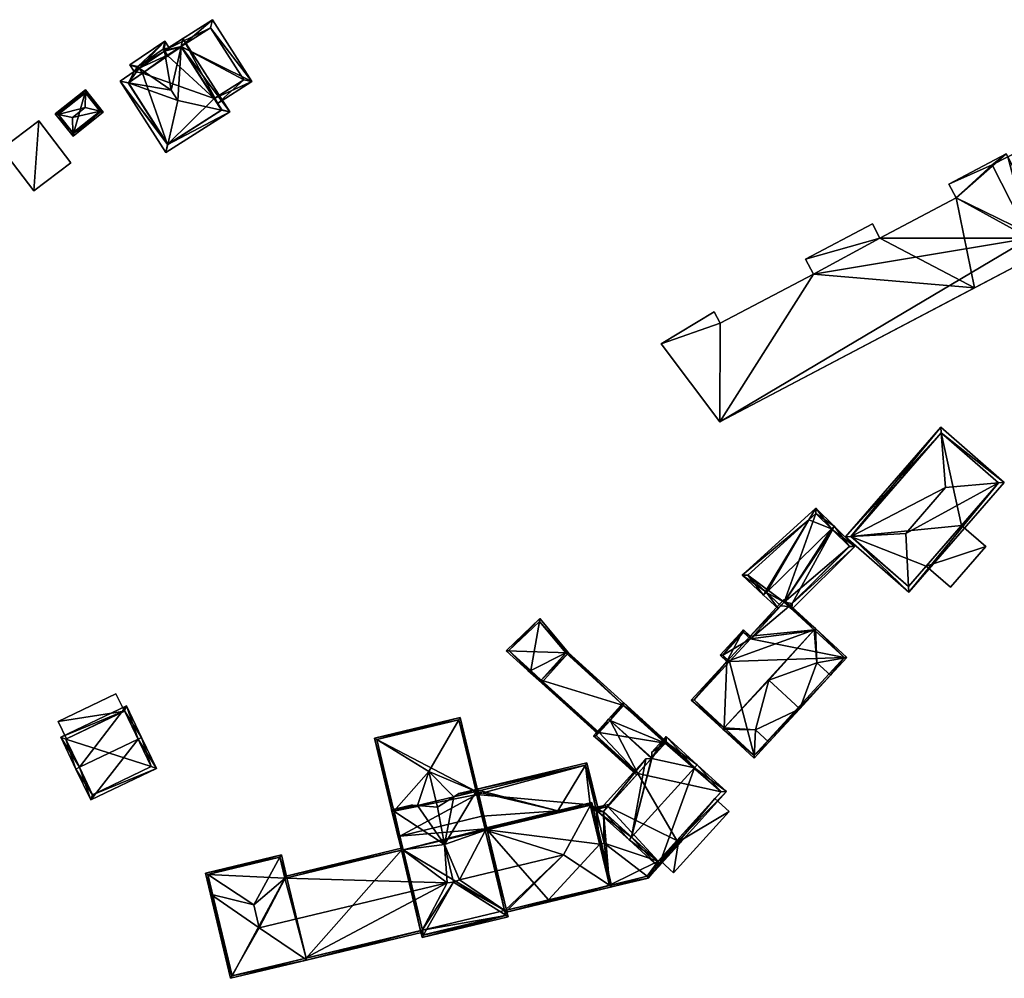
# Model space of a CAD drawing. Header units: inches. Extents: x 2523744 to 2528136, y 1148995 to 1152010.
# Tile 255 of 256: x 2527861 to 2527988, y 1151788 to 1151911. Entities that reach past the tile are written whole.
import ezdxf

# ---------------------------------------------------------------- set-up
doc = ezdxf.new("R2010")
doc.units = ezdxf.units.IN
doc.header["$MEASUREMENT"] = 0
doc.layers.add('Gebaeude Einzelhaus', color=10, linetype='Continuous')
doc.layers.add('Offenes Gebaeude', color=10, linetype='Continuous')

msp = doc.modelspace()

# ---------------------------------------------------------------- meshes
at = {"layer": 'Gebaeude Einzelhaus'}
mesh = msp.add_polyface(dxfattribs=at)
corners = [(2527882.078, 1151907.734, 388.059), (2527891.12, 1151903.26, 388.059), (2527886.063, 1151911.19, 388.059), (2527886.316, 1151901.087, 388.059), (2527886.72, 1151900.454, 388.059), (2527879.872, 1151907.242, 388.059), (2527881.86, 1151907.585, 388.059), (2527880.294, 1151906.623, 388.059), (2527881.887, 1151907.604, 388.059), (2527880.342, 1151906.552, 388.059), (2527890.084, 1151903.489, 388.059), (2527885.834, 1151910.155, 388.059), (2527885.834, 1151910.155, 380.396), (2527890.084, 1151903.489, 380.396), (2527880.294, 1151906.623, 380.396), (2527886.316, 1151901.087, 380.396), (2527882.078, 1151907.734, 380.396), (2527880.342, 1151906.552, 380.396)]
mesh.append_faces([[corners[k] for k in face] for face in [(1, 11, 2), (2, 11, 5), (5, 11, 7), (3, 10, 4), (4, 10, 1), (1, 10, 11), (6, 7, 9), (0, 5, 8), (8, 5, 6), (6, 5, 7), (0, 2, 5), (4, 1, 3), (3, 1, 0), (0, 1, 2)]], dxfattribs={"color": 13})
mesh.append_faces([[corners[k] for k in face] for face in [(13, 16, 12), (12, 16, 14), (14, 16, 17), (13, 15, 16), (13, 10, 15), (15, 10, 3), (12, 14, 11), (11, 14, 7), (11, 10, 12), (12, 10, 13)]], dxfattribs={"color": 41})
mesh = msp.add_polyface(dxfattribs=at)
corners = [(2528022.938, 1151905.455, 388.758), (2528003.612, 1151881.752, 388.758), (2528009.347, 1151878.527, 388.758), (2527995.314, 1151897.773, 388.758), (2528018.427, 1151909.915, 388.758), (2527993.101, 1151884.237, 382.088), (2528000.389, 1151887.974, 382.088), (2527995.528, 1151897.359, 382.088), (2527988.179, 1151893.591, 382.088), (2527943.662, 1151869.621, 387.267), (2527951.196, 1151859.582, 387.314), (2527951.259, 1151872.262, 387.258), (2527950.496, 1151873.711, 387.258), (2527983.882, 1151876.781, 387.271), (2527963.229, 1151878.561, 387.258), (2527971.75, 1151883.171, 387.258), (2527970.792, 1151884.992, 387.258), (2527962.219, 1151880.481, 387.258), (2527981.541, 1151888.323, 387.258), (2527994.175, 1151882.197, 387.258), (2527987.978, 1151893.974, 387.258), (2527980.608, 1151890.096, 387.258), (2528018.427, 1151909.915, 373.699), (2528022.938, 1151905.455, 373.699), (2527995.314, 1151897.773, 373.699), (2528003.612, 1151881.752, 373.699), (2527995.528, 1151897.359, 373.699), (2528000.389, 1151887.974, 373.699), (2528009.347, 1151878.527, 373.699), (2527993.101, 1151884.237, 373.699), (2527988.179, 1151893.591, 373.699), (2527990.971, 1151883.145, 373.699), (2527986.148, 1151892.55, 373.699), (2527994.175, 1151882.197, 373.699), (2527987.978, 1151893.974, 373.699), (2527980.608, 1151890.096, 373.699), (2527981.541, 1151888.323, 373.699), (2527971.75, 1151883.171, 373.699), (2527970.792, 1151884.992, 373.699), (2527962.219, 1151880.481, 373.699), (2527963.229, 1151878.561, 373.699), (2527951.259, 1151872.262, 373.699), (2527950.496, 1151873.711, 373.699), (2527943.662, 1151869.621, 373.699), (2527951.196, 1151859.582, 373.699)]
mesh.append_faces([[corners[k] for k in face] for face in [(18, 20, 21), (18, 19, 20), (15, 13, 18), (18, 13, 19), (15, 14, 13), (15, 17, 14), (15, 16, 17), (10, 14, 11), (10, 13, 14), (9, 11, 12), (9, 10, 11), (5, 7, 8), (5, 6, 7), (3, 0, 4), (3, 1, 0), (0, 1, 2)]], dxfattribs={"color": 13})
mesh.append_faces([[corners[k] for k in face] for face in [(41, 43, 42), (41, 44, 43), (44, 31, 33), (33, 31, 29), (32, 34, 30), (32, 35, 34), (31, 36, 32), (32, 36, 35), (31, 37, 36), (37, 39, 38), (41, 40, 44), (44, 40, 31), (31, 40, 37), (37, 40, 39), (13, 33, 19), (13, 44, 33), (13, 10, 44), (10, 9, 44), (44, 9, 43), (9, 12, 43), (43, 12, 42), (12, 11, 42), (42, 11, 41), (11, 14, 41), (41, 14, 40), (14, 17, 40), (40, 17, 39), (17, 16, 39), (39, 16, 38), (16, 15, 38), (38, 15, 37), (15, 18, 37), (37, 18, 36), (18, 21, 36), (36, 21, 35), (21, 20, 35), (35, 20, 34), (20, 8, 34), (34, 8, 30), (20, 5, 8), (5, 33, 29), (20, 19, 5), (5, 19, 33), (30, 31, 32), (30, 29, 31), (30, 26, 29), (29, 26, 27), (30, 7, 26), (30, 8, 7), (5, 27, 6), (5, 29, 27), (22, 26, 24), (23, 27, 22), (22, 27, 26), (23, 28, 27), (27, 28, 25), (0, 2, 23), (23, 2, 28), (2, 1, 28), (28, 1, 25), (25, 6, 27), (7, 24, 26), (6, 3, 7), (7, 3, 24), (25, 1, 6), (6, 1, 3), (3, 4, 24), (24, 4, 22), (4, 0, 22), (22, 0, 23)]], dxfattribs={"color": 41})
mesh = msp.add_polyface(dxfattribs=at)
corners = [(2527882.052, 1151907.716, 389.029), (2527881.629, 1151900.815, 391.614), (2527887.253, 1151899.603, 389.014), (2527880.786, 1151902.138, 391.614), (2527882.295, 1151908.788, 388.532), (2527888.295, 1151899.378, 388.532), (2527880.33, 1151895.188, 389.014), (2527880.089, 1151894.145, 388.532), (2527879.92, 1151907.173, 388.527), (2527876.655, 1151904.952, 388.519), (2527875.28, 1151903.109, 389.014), (2527876.035, 1151904.53, 388.518), (2527874.221, 1151903.296, 388.514), (2527887.26, 1151899.607, 389.009), (2527882.078, 1151907.734, 389.009), (2527880.342, 1151906.552, 389.026), (2527877.077, 1151904.332, 389.018), (2527875.246, 1151903.086, 388.988), (2527880.317, 1151895.18, 389.004), (2527879.92, 1151907.172, 388.518), (2527880.54, 1151907.594, 388.518), (2527879.958, 1151908.45, 388.111), (2527876.655, 1151904.952, 388.518), (2527875.453, 1151905.385, 388.111), (2527876.495, 1151905.187, 388.406), (2527879.76, 1151907.408, 388.406), (2527876.655, 1151904.952, 380.396), (2527877.077, 1151904.332, 380.396), (2527875.246, 1151903.086, 380.396), (2527880.317, 1151895.18, 380.396), (2527887.26, 1151899.607, 380.396), (2527886.316, 1151901.087, 388.059), (2527886.316, 1151901.087, 380.396), (2527882.078, 1151907.734, 388.059), (2527881.86, 1151907.585, 388.059), (2527881.887, 1151907.604, 388.059), (2527880.342, 1151906.552, 388.059), (2527880.294, 1151906.623, 388.059), (2527879.92, 1151907.173, 388.518), (2527879.92, 1151907.173, 380.396), (2527880.294, 1151906.623, 380.396), (2527880.342, 1151906.552, 380.396), (2527882.078, 1151907.734, 380.396), (2527879.92, 1151907.172, 380.396), (2527879.76, 1151907.408, 380.396), (2527876.495, 1151905.187, 380.396)]
mesh.append_faces([[corners[k] for k in face] for face in [(25, 20, 19), (25, 21, 20), (25, 24, 21), (21, 24, 23), (23, 24, 11), (11, 24, 22), (22, 23, 11), (19, 21, 22), (22, 21, 23), (19, 20, 21), (6, 7, 18), (10, 17, 12), (12, 18, 7), (12, 17, 18), (10, 11, 16), (16, 11, 9), (10, 12, 11), (14, 0, 4), (4, 0, 8), (8, 0, 15), (2, 13, 5), (2, 5, 6), (6, 5, 7), (5, 14, 4), (5, 13, 14), (6, 12, 7), (1, 10, 6), (6, 10, 12), (1, 3, 10), (10, 11, 12), (10, 9, 11), (8, 0, 4), (10, 3, 9), (9, 3, 8), (8, 3, 0), (6, 2, 1), (7, 5, 6), (6, 5, 2), (0, 2, 4), (4, 2, 5), (3, 1, 0), (0, 1, 2)]], dxfattribs={"color": 13})
mesh.append_faces([[corners[k] for k in face] for face in [(45, 43, 26), (45, 44, 43), (45, 26, 24), (24, 26, 22), (24, 25, 45), (45, 25, 44), (19, 43, 25), (25, 43, 44), (32, 41, 42), (40, 26, 39), (32, 27, 41), (41, 27, 40), (40, 27, 26), (32, 29, 27), (27, 29, 28), (32, 30, 29), (8, 38, 9), (38, 37, 39), (39, 37, 40), (37, 15, 36), (38, 8, 37), (37, 8, 15), (34, 15, 0), (34, 36, 15), (14, 33, 35), (35, 34, 14), (14, 34, 0), (14, 31, 33), (31, 30, 32), (14, 13, 31), (31, 13, 30), (13, 2, 30), (2, 6, 30), (30, 6, 29), (6, 18, 29), (18, 17, 29), (29, 17, 28), (17, 27, 28), (17, 10, 27), (10, 16, 27), (9, 27, 16), (9, 26, 27)]], dxfattribs={"color": 41})
mesh = msp.add_polyface(dxfattribs=at)
corners = [(2527868.17, 1151896.676, 386.789), (2527865.897, 1151899.134, 386.64), (2527868.185, 1151896.255, 386.64), (2527866.288, 1151899.045, 386.789), (2527868.101, 1151898.631, 387.478), (2527869.755, 1151899.946, 387.478), (2527869.762, 1151901.806, 386.788), (2527869.763, 1151902.206, 386.64), (2527872.051, 1151899.327, 386.64), (2527871.645, 1151899.436, 386.788), (2527869.723, 1151901.855, 386.759), (2527866.249, 1151899.094, 386.759), (2527871.7, 1151899.367, 386.749), (2527868.225, 1151896.607, 386.75), (2527871.645, 1151899.437, 386.788), (2527871.7, 1151899.367, 381.549), (2527869.723, 1151901.855, 381.549), (2527866.249, 1151899.094, 381.549), (2527868.225, 1151896.607, 381.549)]
mesh.append_faces([[corners[k] for k in face] for face in [(7, 6, 10), (14, 8, 12), (14, 7, 8), (14, 6, 7), (2, 0, 13), (2, 13, 12), (2, 12, 8), (11, 3, 1), (7, 11, 1), (7, 10, 11), (1, 0, 2), (1, 3, 0), (9, 6, 5), (8, 7, 9), (9, 7, 6), (2, 9, 0), (0, 9, 4), (4, 9, 5), (2, 8, 9), (3, 7, 1), (3, 6, 7), (4, 5, 3), (3, 5, 6), (3, 0, 4), (3, 1, 0), (0, 1, 2)]], dxfattribs={"color": 13})
mesh.append_faces([[corners[k] for k in face] for face in [(16, 18, 17), (15, 18, 16), (12, 18, 15), (12, 13, 18), (0, 18, 13), (3, 17, 0), (0, 17, 18), (3, 11, 17), (11, 10, 17), (17, 10, 16), (6, 16, 10), (6, 14, 16), (16, 14, 15), (14, 12, 15)]], dxfattribs={"color": 41})
mesh = msp.add_polyface(dxfattribs=at)
corners = [(2527863.781, 1151898.231, 386.487), (2527863.148, 1151889.23, 386.487), (2527867.887, 1151892.838, 386.487), (2527859.042, 1151894.623, 386.487), (2527859.042, 1151894.623, 381.17), (2527863.781, 1151898.231, 381.17), (2527863.148, 1151889.23, 381.17), (2527867.887, 1151892.838, 381.17)]
mesh.append_faces([[corners[k] for k in face] for face in [(3, 1, 0), (0, 1, 2)]], dxfattribs={"color": 13})
mesh.append_faces([[corners[k] for k in face] for face in [(4, 5, 6), (6, 5, 7), (0, 2, 5), (5, 2, 7), (2, 1, 7), (7, 1, 6), (1, 3, 6), (6, 3, 4), (3, 0, 4), (4, 0, 5)]], dxfattribs={"color": 41})
mesh = msp.add_polyface(dxfattribs=at)
corners = [(2527968.05, 1151844.867, 387.881), (2527980.189, 1151851.166, 390.464), (2527979.623, 1151858.186, 387.881), (2527975.079, 1151845.286, 390.464), (2527967.336, 1151844.825, 387.619), (2527979.566, 1151858.898, 387.619), (2527987.695, 1151851.831, 387.737), (2527986.976, 1151851.767, 387.998), (2527975.465, 1151837.76, 387.737), (2527975.428, 1151838.479, 387.998), (2527968.041, 1151844.875, 387.875), (2527979.615, 1151858.193, 387.875), (2527975.416, 1151838.465, 387.988), (2527986.99, 1151851.783, 387.987), (2527986.99, 1151851.783, 374.816), (2527979.615, 1151858.193, 374.816), (2527968.041, 1151844.875, 374.816), (2527975.416, 1151838.465, 374.816), (2527982.225, 1151846.3, 384.537), (2527977.693, 1151841.086, 384.537), (2527977.693, 1151841.086, 374.816), (2527982.225, 1151846.3, 374.816)]
mesh.append_faces([[corners[k] for k in face] for face in [(6, 7, 13), (13, 2, 6), (9, 7, 8), (12, 9, 8), (0, 12, 8), (8, 7, 6), (10, 0, 4), (4, 0, 8), (11, 10, 5), (2, 11, 5), (6, 2, 5), (5, 10, 4), (9, 7, 3), (3, 7, 1), (9, 8, 7), (7, 8, 6), (0, 9, 3), (0, 8, 9), (0, 4, 8), (7, 2, 1), (7, 6, 2), (2, 6, 5), (0, 2, 4), (4, 2, 5), (3, 1, 0), (0, 1, 2)]], dxfattribs={"color": 13})
mesh.append_faces([[corners[k] for k in face] for face in [(21, 15, 14), (20, 16, 21), (21, 16, 15), (20, 17, 16), (14, 18, 21), (19, 17, 20), (18, 9, 19), (19, 9, 17), (14, 7, 18), (18, 7, 9), (9, 12, 17), (13, 7, 14), (12, 0, 17), (17, 0, 16), (0, 10, 16), (10, 11, 16), (16, 11, 15), (11, 2, 15), (2, 14, 15), (2, 13, 14)]], dxfattribs={"color": 41})
mesh = msp.add_polyface(dxfattribs=at)
corners = [(2527960.494, 1151836.3, 383.781), (2527960.206, 1151835.773, 383.655), (2527960.449, 1151835.549, 383.412), (2527968.54, 1151843.612, 383.412), (2527965.651, 1151845.747, 386.029), (2527965.9, 1151846.203, 386.138), (2527965.541, 1151845.854, 386.138), (2527959.455, 1151836.463, 384.376), (2527957.181, 1151837.72, 386.138), (2527958.694, 1151835.636, 384.333), (2527956.822, 1151837.371, 386.138), (2527959.033, 1151836.004, 384.352), (2527960.08, 1151835.888, 383.776), (2527963.528, 1151848.531, 383.767), (2527962.629, 1151847.035, 384.085), (2527957.085, 1151837.809, 386.045), (2527954.079, 1151839.914, 383.767), (2527967.829, 1151843.609, 383.78), (2527963.515, 1151847.843, 384.112), (2527954.818, 1151839.911, 384.085), (2527963.515, 1151847.843, 374.94), (2527967.829, 1151843.609, 374.94), (2527954.818, 1151839.911, 374.94), (2527960.08, 1151835.888, 374.94), (2527959.033, 1151836.004, 374.94), (2527959.455, 1151836.463, 374.94)]
mesh.append_faces([[corners[k] for k in face] for face in [(10, 15, 8), (16, 19, 10), (10, 19, 15), (13, 14, 16), (16, 14, 19), (6, 5, 4), (5, 18, 13), (13, 18, 14), (5, 6, 18), (0, 2, 1), (0, 3, 2), (0, 17, 3), (3, 17, 5), (5, 17, 4), (0, 1, 12), (10, 8, 9), (9, 8, 11), (14, 16, 15), (15, 16, 10), (14, 13, 16), (8, 15, 10), (6, 14, 8), (8, 14, 15), (5, 13, 6), (6, 13, 14), (0, 12, 1), (4, 7, 0), (0, 7, 12), (7, 8, 11), (11, 8, 9), (9, 8, 10), (4, 6, 7), (7, 6, 8), (4, 5, 6), (0, 3, 4), (4, 3, 5), (0, 2, 3), (0, 1, 2)]], dxfattribs={"color": 13})
mesh.append_faces([[corners[k] for k in face] for face in [(21, 25, 20), (20, 25, 22), (22, 25, 24), (21, 23, 25), (11, 19, 24), (24, 19, 22), (11, 15, 19), (11, 8, 15), (0, 21, 17), (12, 23, 0), (0, 23, 21), (14, 22, 19), (14, 20, 22), (14, 18, 20), (6, 4, 18), (4, 17, 18), (18, 17, 20), (20, 17, 21)]], dxfattribs={"color": 41})
mesh = msp.add_polyface(dxfattribs=at)
corners = [(2527977.693, 1151841.086, 384.537), (2527985.338, 1151843.594, 384.537), (2527982.225, 1151846.3, 384.537), (2527980.806, 1151838.38, 384.537), (2527982.225, 1151846.3, 374.816), (2527985.338, 1151843.594, 374.816), (2527977.693, 1151841.086, 374.816), (2527980.806, 1151838.38, 374.816)]
mesh.append_faces([[corners[k] for k in face] for face in [(3, 1, 0), (0, 1, 2)]], dxfattribs={"color": 13})
mesh.append_faces([[corners[k] for k in face] for face in [(5, 6, 4), (5, 7, 6), (1, 3, 5), (5, 3, 7), (7, 3, 6), (6, 3, 0), (2, 1, 4), (4, 1, 5)]], dxfattribs={"color": 41})
mesh = msp.add_polyface(dxfattribs=at)
corners = [(2527963.667, 1151828.671, 387.666), (2527963.491, 1151833.085, 389.826), (2527963.324, 1151832.904, 389.826), (2527967.52, 1151829.375, 386.034), (2527957.512, 1151826.433, 389.752), (2527951.764, 1151820.349, 389.826), (2527955.77, 1151820.094, 387.666), (2527951.594, 1151820.164, 389.826), (2527955.623, 1151816.455, 386.034), (2527957.503, 1151818.498, 386.035), (2527965.401, 1151827.074, 386.034), (2527952.103, 1151828.848, 386.152), (2527955.111, 1151832.114, 386.152), (2527954.241, 1151832.915, 385.362), (2527959.44, 1151836.815, 386.152), (2527951.233, 1151829.649, 385.362), (2527947.543, 1151823.895, 386.152), (2527961.461, 1151822.796, 389.752), (2527957.503, 1151818.498, 387.666), (2527965.401, 1151827.074, 387.666), (2527959.455, 1151836.463, 386.318), (2527963.395, 1151832.839, 389.76), (2527967.168, 1151829.36, 386.206), (2527955.126, 1151831.76, 386.319), (2527954.256, 1151832.563, 385.529), (2527951.586, 1151829.664, 385.529), (2527952.456, 1151828.863, 386.318), (2527947.896, 1151823.91, 386.318), (2527955.608, 1151816.809, 386.208), (2527960.08, 1151835.888, 383.776), (2527963.395, 1151832.839, 374.94), (2527967.168, 1151829.36, 374.94), (2527960.08, 1151835.888, 374.94), (2527959.455, 1151836.463, 384.376), (2527959.033, 1151836.004, 384.352), (2527955.126, 1151831.76, 374.94), (2527959.033, 1151836.004, 374.94), (2527954.256, 1151832.563, 374.94), (2527951.586, 1151829.664, 374.94), (2527952.456, 1151828.863, 374.94), (2527947.896, 1151823.91, 374.94), (2527955.608, 1151816.809, 374.94), (2527959.455, 1151836.463, 374.94)]
mesh.append_faces([[corners[k] for k in face] for face in [(27, 5, 7), (10, 22, 3), (3, 22, 1), (9, 28, 10), (10, 28, 22), (28, 7, 5), (9, 8, 28), (28, 8, 7), (16, 27, 7), (25, 26, 11), (11, 27, 16), (11, 26, 27), (15, 25, 11), (23, 24, 12), (13, 25, 15), (12, 24, 13), (13, 24, 25), (14, 20, 12), (12, 20, 23), (2, 20, 1), (1, 22, 21), (2, 1, 21), (1, 20, 14), (17, 0, 4), (17, 19, 0), (17, 6, 18), (17, 4, 6), (14, 2, 1), (5, 16, 7), (2, 11, 5), (5, 11, 16), (11, 13, 15), (14, 12, 2), (2, 12, 11), (11, 12, 13), (3, 0, 10), (6, 8, 9), (6, 7, 8), (4, 5, 6), (6, 5, 7), (0, 2, 4), (4, 2, 5), (3, 1, 0), (0, 1, 2)]], dxfattribs={"color": 13})
mesh.append_faces([[corners[k] for k in face] for face in [(39, 41, 40), (39, 31, 41), (32, 36, 42), (39, 35, 31), (31, 35, 30), (30, 35, 32), (32, 35, 36), (39, 38, 35), (35, 38, 37), (22, 41, 31), (22, 28, 41), (28, 40, 41), (5, 27, 28), (28, 27, 40), (27, 26, 40), (40, 26, 39), (26, 25, 39), (39, 25, 38), (25, 24, 38), (38, 24, 37), (24, 35, 37), (24, 23, 35), (35, 34, 36), (34, 20, 33), (35, 23, 34), (34, 23, 20), (20, 29, 33), (29, 30, 32), (29, 22, 30), (30, 22, 31), (20, 21, 29), (29, 21, 22), (2, 21, 20), (10, 0, 19), (9, 17, 18), (9, 10, 17), (17, 10, 19), (6, 9, 18)]], dxfattribs={"color": 41})
mesh = msp.add_polyface(dxfattribs=at)
corners = [(2527928.081, 1151834.349, 381.93), (2527923.76, 1151830.235, 382.166), (2527931.798, 1151829.969, 381.93), (2527928.3, 1151826.115, 382.166), (2527928.063, 1151833.985, 381.94), (2527924.128, 1151830.24, 382.155), (2527931.465, 1151829.974, 381.94), (2527928.283, 1151826.469, 382.155), (2527931.465, 1151829.974, 381.687), (2527928.063, 1151833.985, 374.403), (2527931.465, 1151829.974, 374.403), (2527924.128, 1151830.24, 374.403), (2527928.283, 1151826.469, 381.58), (2527926.934, 1151827.693, 374.403), (2527928.283, 1151826.469, 374.403), (2527931.444, 1151829.951, 381.686), (2527931.444, 1151829.951, 374.403)]
mesh.append_faces([[corners[k] for k in face] for face in [(3, 7, 2), (2, 7, 6), (3, 5, 7), (3, 1, 5), (4, 2, 6), (1, 0, 5), (5, 0, 4), (4, 0, 2), (3, 2, 1), (0, 1, 2)]], dxfattribs={"color": 13})
mesh.append_faces([[corners[k] for k in face] for face in [(16, 9, 10), (16, 13, 9), (9, 13, 11), (16, 14, 13), (8, 15, 10), (10, 15, 16), (15, 7, 12), (8, 6, 15), (15, 6, 7), (12, 13, 14), (12, 5, 13), (13, 5, 11), (12, 7, 5), (5, 4, 11), (11, 4, 9), (4, 8, 9), (9, 8, 10), (4, 6, 8)]], dxfattribs={"color": 41})
mesh = msp.add_polyface(dxfattribs=at)
corners = [(2527941.288, 1151821.355, 381.692), (2527938.859, 1151823.222, 381.686), (2527940.937, 1151821.338, 381.686), (2527930.374, 1151831.261, 381.692), (2527931.465, 1151829.974, 381.687), (2527931.444, 1151829.951, 381.686), (2527928.283, 1151826.469, 381.58), (2527935.699, 1151819.738, 381.58), (2527941.112, 1151821.179, 381.686), (2527941.121, 1151821.171, 381.686), (2527935.667, 1151819.703, 381.579), (2527935.53, 1151819.552, 381.574), (2527926.58, 1151827.675, 381.574), (2527926.749, 1151827.861, 381.58), (2527931.444, 1151829.951, 374.403), (2527938.86, 1151823.223, 374.403), (2527928.283, 1151826.469, 374.403), (2527935.699, 1151819.738, 374.403)]
mesh.append_faces([[corners[k] for k in face] for face in [(12, 10, 11), (6, 12, 13), (6, 10, 12), (6, 7, 10), (0, 8, 2), (9, 8, 0), (0, 1, 3), (3, 1, 4), (4, 1, 5), (0, 2, 1), (10, 6, 11), (6, 13, 12), (11, 6, 12), (6, 10, 7), (0, 8, 9), (0, 2, 8), (7, 1, 6), (6, 1, 5), (5, 1, 4), (4, 1, 3), (3, 1, 0), (0, 1, 2)]], dxfattribs={"color": 13})
mesh.append_faces([[corners[k] for k in face] for face in [(16, 15, 17), (16, 14, 15), (6, 17, 7), (6, 16, 17), (15, 14, 1), (1, 14, 5)]], dxfattribs={"color": 41})
mesh = msp.add_polyface(dxfattribs=at)
corners = [(2527876.528, 1151818.878, 383.024), (2527876.98, 1151819.095, 383.024), (2527875.026, 1151823.165, 381.484), (2527869.005, 1151815.27, 383.024), (2527866.601, 1151819.124, 381.484), (2527868.554, 1151815.053, 383.024), (2527870.459, 1151811.083, 381.365), (2527878.884, 1151815.124, 381.365), (2527867.269, 1151818.889, 381.655), (2527874.791, 1151822.498, 381.654), (2527870.694, 1151811.75, 381.553), (2527878.216, 1151815.359, 381.554), (2527878.216, 1151815.359, 375.135), (2527874.791, 1151822.498, 375.135), (2527874.766, 1151822.486, 381.095), (2527867.357, 1151818.931, 381.195), (2527874.766, 1151822.486, 381.195), (2527867.357, 1151818.931, 381.095), (2527867.269, 1151818.889, 375.135), (2527870.694, 1151811.75, 375.135)]
mesh.append_faces([[corners[k] for k in face] for face in [(0, 9, 1), (11, 0, 1), (1, 9, 2), (7, 10, 11), (7, 11, 1), (6, 10, 7), (3, 10, 5), (8, 3, 5), (5, 10, 6), (9, 8, 4), (2, 9, 4), (4, 8, 5), (0, 7, 1), (3, 6, 0), (0, 6, 7), (3, 5, 6), (3, 4, 5), (0, 2, 3), (3, 2, 4), (0, 1, 2)]], dxfattribs={"color": 13})
mesh.append_faces([[corners[k] for k in face] for face in [(12, 19, 18), (12, 18, 13), (11, 10, 12), (12, 10, 19), (3, 19, 10), (3, 18, 19), (3, 8, 18), (8, 15, 17), (17, 18, 8), (14, 13, 17), (17, 13, 18), (15, 9, 16), (16, 9, 14), (9, 15, 8), (14, 9, 13), (0, 13, 9), (0, 12, 13), (0, 11, 12)]], dxfattribs={"color": 41})
mesh = msp.add_polyface(dxfattribs=at)
corners = [(2527937.108, 1151821.291, 385.1), (2527938.843, 1151823.575, 383.322), (2527936.923, 1151821.459, 385.1), (2527944.205, 1151818.372, 383.477), (2527944.335, 1151818.516, 383.357), (2527948.001, 1151815.264, 383.322), (2527942.481, 1151816.473, 385.073), (2527942.482, 1151816.414, 385.1), (2527947.925, 1151815.26, 383.355), (2527947.965, 1151815.224, 383.356), (2527940.678, 1151814.485, 383.475), (2527934.98, 1151819.319, 383.322), (2527940.51, 1151814.301, 383.322), (2527942.423, 1151816.409, 385.073), (2527938.86, 1151823.223, 383.477), (2527935.334, 1151819.336, 383.476), (2527938.859, 1151823.222, 381.686), (2527944.205, 1151818.372, 374.403), (2527938.86, 1151823.223, 374.403), (2527935.699, 1151819.738, 381.58), (2527935.334, 1151819.336, 374.403), (2527935.699, 1151819.738, 374.403), (2527940.678, 1151814.485, 374.403)]
mesh.append_faces([[corners[k] for k in face] for face in [(11, 15, 12), (12, 15, 10), (11, 2, 15), (15, 2, 0), (5, 9, 8), (4, 5, 8), (4, 1, 5), (3, 14, 4), (4, 14, 1), (1, 14, 2), (2, 14, 0), (0, 13, 7), (0, 10, 13), (2, 11, 0), (0, 11, 10), (10, 11, 12), (5, 8, 9), (5, 4, 8), (3, 0, 6), (6, 0, 7), (5, 1, 4), (4, 1, 3), (3, 1, 0), (0, 1, 2)]], dxfattribs={"color": 13})
mesh.append_faces([[corners[k] for k in face] for face in [(21, 22, 20), (18, 17, 21), (21, 17, 22), (10, 20, 22), (10, 15, 20), (20, 19, 21), (19, 0, 16), (16, 0, 14), (20, 15, 19), (19, 15, 0), (16, 17, 18), (16, 3, 17), (16, 14, 3)]], dxfattribs={"color": 41})
mesh = msp.add_polyface(dxfattribs=at)
corners = [(2527910.14, 1151806.456, 388.88), (2527909.955, 1151806.155, 388.834), (2527910.189, 1151806.25, 388.88), (2527909.425, 1151809.438, 388.88), (2527909.42, 1151809.456, 388.88), (2527909.375, 1151809.644, 388.88), (2527906.868, 1151819.026, 388.834), (2527913.849, 1151814.755, 389.9), (2527912.38, 1151810.365, 389.449), (2527907.169, 1151818.841, 388.88), (2527914.953, 1151810.151, 389.9), (2527917.888, 1151821.67, 388.834), (2527917.706, 1151821.358, 388.882), (2527920.736, 1151808.748, 388.842), (2527920.738, 1151808.742, 388.834), (2527920.975, 1151808.799, 388.834), (2527920.729, 1151808.779, 388.881), (2527910.198, 1151806.213, 388.834), (2527919.909, 1151812.17, 388.882), (2527919.911, 1151812.163, 388.882), (2527919.977, 1151811.89, 388.882), (2527920.679, 1151808.985, 388.882), (2527917.047, 1151811.484, 389.448), (2527919.976, 1151811.892, 388.882), (2527917.703, 1151821.369, 388.88), (2527919.906, 1151812.185, 381.609), (2527917.703, 1151821.369, 374.403), (2527919.906, 1151812.185, 374.403), (2527920.674, 1151808.984, 382.066), (2527920.674, 1151808.984, 388.882), (2527907.169, 1151818.841, 374.403), (2527910.14, 1151806.456, 379.806), (2527910.14, 1151806.456, 379.785), (2527909.375, 1151809.644, 374.403), (2527910.14, 1151806.456, 374.403), (2527920.001, 1151811.79, 374.403), (2527920.674, 1151808.984, 374.403)]
mesh.append_faces([[corners[k] for k in face] for face in [(11, 12, 24), (13, 16, 15), (15, 18, 11), (11, 18, 12), (15, 19, 18), (15, 20, 19), (19, 20, 23), (15, 21, 20), (15, 16, 21), (1, 2, 17), (14, 13, 15), (9, 6, 24), (24, 6, 11), (5, 6, 9), (2, 1, 0), (0, 1, 3), (3, 1, 4), (4, 1, 5), (5, 1, 6), (20, 19, 23), (18, 7, 22), (22, 7, 10), (18, 12, 7), (18, 11, 12), (16, 15, 21), (21, 15, 20), (20, 15, 19), (19, 15, 18), (18, 15, 11), (1, 17, 2), (13, 15, 16), (13, 14, 15), (12, 9, 7), (12, 11, 9), (9, 11, 6), (7, 8, 10), (6, 5, 9), (9, 5, 7), (7, 5, 8), (6, 1, 5), (5, 1, 4), (4, 1, 3), (3, 1, 0), (0, 1, 2)]], dxfattribs={"color": 13})
mesh.append_faces([[corners[k] for k in face] for face in [(27, 30, 26), (35, 33, 27), (27, 33, 30), (36, 34, 35), (35, 34, 33), (5, 32, 4), (32, 33, 34), (32, 30, 33), (5, 9, 32), (32, 9, 30), (0, 3, 31), (9, 24, 30), (30, 24, 26), (24, 12, 26), (25, 20, 28), (28, 20, 29), (25, 23, 20), (25, 19, 23), (25, 18, 19), (25, 12, 18), (27, 26, 25), (25, 26, 12)]], dxfattribs={"color": 41})
mesh = msp.add_polyface(dxfattribs=at)
corners = [(2527939.883, 1151806.318, 388.3), (2527941.693, 1151816.349, 384.744), (2527935.549, 1151809.578, 384.744), (2527942.423, 1151816.409, 385.073), (2527939.548, 1151805.949, 388.3), (2527942.482, 1151816.414, 385.1), (2527947.965, 1151815.224, 388.3), (2527944.301, 1151819.223, 384.744), (2527948.301, 1151815.594, 388.3), (2527942.481, 1151816.473, 385.073), (2527942.466, 1151817.201, 384.744), (2527943.325, 1151802.52, 384.862), (2527952.079, 1151812.166, 384.862), (2527936.255, 1151809.611, 385.074), (2527944.335, 1151818.516, 385.073), (2527943.291, 1151803.226, 385.199), (2527951.373, 1151812.133, 385.199), (2527951.373, 1151812.133, 374.403), (2527944.335, 1151818.516, 374.403), (2527944.335, 1151818.516, 383.357), (2527944.205, 1151818.372, 383.477), (2527944.205, 1151818.372, 374.403), (2527940.678, 1151814.485, 383.475), (2527936.823, 1151810.236, 382.462), (2527940.678, 1151814.485, 374.403), (2527936.823, 1151810.236, 374.403), (2527936.255, 1151809.611, 382.462), (2527943.291, 1151803.226, 382.462), (2527950.584, 1151811.263, 381.181), (2527945.706, 1151805.888, 374.403), (2527945.706, 1151805.888, 381.181), (2527945.706, 1151805.888, 382.462), (2527950.584, 1151811.263, 381.281), (2527945.706, 1151805.888, 381.281), (2527943.291, 1151803.226, 374.403), (2527936.255, 1151809.611, 374.403)]
mesh.append_faces([[corners[k] for k in face] for face in [(12, 16, 8), (8, 16, 6), (0, 15, 4), (4, 15, 11), (11, 15, 12), (12, 15, 16), (6, 14, 8), (8, 14, 7), (7, 14, 10), (10, 14, 9), (3, 13, 1), (1, 13, 2), (2, 13, 4), (4, 13, 0), (6, 12, 8), (4, 11, 0), (0, 11, 6), (6, 11, 12), (5, 7, 9), (9, 7, 10), (5, 6, 7), (7, 6, 8), (3, 0, 5), (5, 0, 6), (0, 2, 4), (3, 1, 0), (0, 1, 2)]], dxfattribs={"color": 13})
mesh.append_faces([[corners[k] for k in face] for face in [(25, 34, 35), (24, 29, 25), (25, 29, 34), (18, 17, 21), (21, 17, 24), (24, 17, 29), (32, 31, 33), (31, 15, 27), (28, 16, 32), (32, 16, 31), (31, 16, 15), (28, 17, 16), (30, 29, 28), (28, 29, 17), (15, 0, 27), (27, 0, 26), (26, 0, 13), (13, 23, 26), (23, 24, 25), (13, 22, 23), (23, 22, 24), (13, 3, 22), (20, 19, 21), (21, 19, 18), (9, 14, 20), (20, 14, 19), (17, 19, 16), (16, 19, 6), (6, 19, 14), (17, 18, 19)]], dxfattribs={"color": 41})
mesh = msp.add_polyface(dxfattribs=at)
corners = [(2527930.406, 1151809.696, 382.285), (2527919.848, 1151812.428, 381.574), (2527919.906, 1151812.185, 381.609), (2527933.97, 1151815.557, 381.609), (2527934.154, 1151815.86, 381.574), (2527920.679, 1151808.985, 382.066), (2527921.05, 1151807.452, 382.285), (2527935.575, 1151809.937, 381.574), (2527934.576, 1151810.44, 381.693), (2527935.332, 1151809.879, 381.609), (2527930.681, 1151809.506, 382.254), (2527934.579, 1151810.426, 381.693), (2527934.745, 1151809.738, 381.693), (2527921.343, 1151807.266, 382.254), (2527921.071, 1151807.364, 382.274), (2527921.1, 1151807.208, 382.254), (2527933.969, 1151815.559, 381.609), (2527935.332, 1151809.879, 374.403), (2527933.969, 1151815.559, 374.403), (2527919.906, 1151812.185, 374.403), (2527920.001, 1151811.79, 374.403), (2527934.576, 1151810.44, 374.403), (2527935.783, 1151805.409, 374.403), (2527936.37, 1151805.55, 374.403), (2527921.343, 1151807.266, 374.403), (2527921.071, 1151807.364, 374.403), (2527921.1, 1151807.208, 374.403)]
mesh.append_faces([[corners[k] for k in face] for face in [(4, 3, 16), (7, 3, 4), (7, 9, 3), (4, 16, 1), (1, 16, 2), (13, 14, 15), (13, 6, 14), (10, 0, 13), (13, 0, 6), (9, 11, 12), (9, 8, 11), (8, 0, 10), (8, 3, 0), (9, 7, 8), (8, 7, 3), (3, 7, 4), (0, 5, 6), (0, 2, 5), (4, 1, 3), (3, 1, 0), (0, 1, 2)]], dxfattribs={"color": 13})
mesh.append_faces([[corners[k] for k in face] for face in [(20, 24, 25), (25, 24, 26), (20, 21, 24), (21, 17, 22), (22, 17, 23), (20, 18, 21), (21, 18, 17), (20, 19, 18), (18, 19, 16), (16, 19, 2), (16, 3, 18), (18, 3, 17), (17, 3, 9)]], dxfattribs={"color": 41})
mesh = msp.add_polyface(dxfattribs=at)
corners = [(2527921.071, 1151807.364, 374.403), (2527920.674, 1151808.984, 374.403), (2527920.001, 1151811.79, 374.403), (2527910.14, 1151806.456, 374.403), (2527921.1, 1151807.208, 374.403), (2527910.566, 1151804.68, 374.403), (2527913.04, 1151794.37, 374.403), (2527923.721, 1151796.28, 374.403), (2527913.188, 1151793.753, 374.403), (2527923.574, 1151796.898, 374.403), (2527917.047, 1151811.484, 389.448), (2527919.909, 1151812.17, 389.448), (2527919.909, 1151812.17, 388.882), (2527919.911, 1151812.163, 389.453), (2527919.911, 1151812.163, 388.882), (2527919.976, 1151811.892, 388.882), (2527919.977, 1151811.89, 388.882), (2527920.679, 1151808.985, 388.882), (2527921.05, 1151807.452, 382.285), (2527920.679, 1151808.985, 382.066), (2527921.071, 1151807.364, 389.354), (2527921.071, 1151807.364, 382.274), (2527921.071, 1151807.364, 389.448), (2527921.1, 1151807.208, 389.434), (2527921.1, 1151807.208, 389.453), (2527921.1, 1151807.208, 382.254), (2527921.132, 1151807.216, 389.434), (2527921.343, 1151807.266, 389.309), (2527921.343, 1151807.266, 382.254), (2527923.721, 1151796.28, 389.449), (2527913.188, 1151793.753, 389.449), (2527913.184, 1151793.769, 389.458), (2527921.05, 1151807.452, 389.309), (2527917.21, 1151811.587, 389.413), (2527920.094, 1151812.471, 389.309), (2527917.694, 1151811.896, 389.309), (2527913.003, 1151793.451, 389.309), (2527924.023, 1151796.095, 389.309), (2527916.224, 1151800.459, 392.153), (2527915.865, 1151805.351, 392.626), (2527910.527, 1151804.671, 389.434), (2527917.024, 1151800.523, 392.626), (2527913.011, 1151794.363, 389.44), (2527912.38, 1151810.365, 389.449), (2527914.953, 1151810.151, 389.9), (2527917.795, 1151800.836, 392.153), (2527923.594, 1151796.903, 389.44), (2527923.719, 1151796.287, 389.453)]
mesh.append_faces([[corners[k] for k in face] for face in [(26, 23, 20), (26, 20, 23), (26, 32, 20), (11, 10, 33), (34, 13, 11), (34, 11, 35), (35, 11, 33), (22, 26, 24), (22, 27, 26), (27, 13, 34), (27, 22, 13), (36, 29, 37), (36, 30, 29), (38, 39, 40), (31, 41, 42), (42, 41, 38), (38, 41, 39), (10, 13, 33), (33, 13, 35), (35, 13, 34), (43, 39, 44), (44, 39, 10), (10, 39, 13), (13, 27, 34), (13, 26, 27), (45, 41, 46), (46, 41, 47), (13, 39, 26), (26, 39, 45), (45, 39, 41), (47, 36, 37), (47, 31, 36), (47, 41, 31)]], dxfattribs={"color": 13})
mesh.append_faces([[corners[k] for k in face] for face in [(0, 1, 2), (0, 3, 1), (4, 5, 0), (0, 5, 3), (6, 7, 8), (4, 9, 5), (5, 9, 6), (6, 9, 7), (10, 11, 12), (13, 14, 11), (11, 14, 12), (13, 15, 14), (13, 16, 15), (13, 17, 16), (17, 18, 19), (17, 20, 18), (18, 20, 21), (13, 22, 17), (17, 22, 20), (23, 22, 24), (23, 20, 22), (23, 25, 20), (20, 25, 21), (26, 23, 24), (26, 27, 23), (23, 27, 25), (25, 27, 28), (29, 30, 7), (7, 30, 8), (30, 6, 8), (31, 6, 30)]], dxfattribs={"color": 41})
mesh = msp.add_polyface(dxfattribs=at)
corners = [(2527935.783, 1151805.409, 374.403), (2527921.343, 1151807.266, 374.403), (2527934.576, 1151810.44, 374.403), (2527929.23, 1151798.254, 374.403), (2527937.05, 1151800.13, 374.403), (2527934.576, 1151810.44, 389.434), (2527921.343, 1151807.266, 389.309), (2527921.132, 1151807.216, 389.434), (2527930.681, 1151809.506, 382.254), (2527934.576, 1151810.44, 381.693), (2527934.579, 1151810.426, 381.693), (2527934.583, 1151810.412, 389.449), (2527934.745, 1151809.738, 382.462), (2527934.745, 1151809.738, 381.693), (2527937.046, 1151800.146, 389.448), (2527937.048, 1151800.139, 382.462), (2527937.05, 1151800.13, 382.462), (2527937.05, 1151800.13, 389.44), (2527923.816, 1151796.956, 389.309), (2527923.594, 1151796.903, 389.44), (2527934.761, 1151810.741, 389.309), (2527921.05, 1151807.452, 389.309), (2527937.351, 1151799.945, 389.309), (2527923.632, 1151796.654, 389.309), (2527931.134, 1151804.036, 392.153)]
mesh.append_faces([[corners[k] for k in face] for face in [(20, 11, 5), (21, 20, 5), (14, 11, 22), (14, 22, 17), (22, 23, 17), (17, 23, 19), (11, 20, 22), (11, 7, 24), (20, 21, 11), (19, 23, 24), (24, 23, 14), (14, 23, 22), (14, 11, 24), (14, 22, 11), (11, 22, 20)]], dxfattribs={"color": 13})
mesh.append_faces([[corners[k] for k in face] for face in [(0, 1, 2), (0, 3, 1), (0, 4, 3), (5, 6, 7), (5, 8, 6), (5, 9, 8), (10, 5, 11), (10, 9, 5), (11, 12, 10), (10, 12, 13), (11, 14, 12), (12, 14, 15), (16, 15, 17), (17, 15, 14), (16, 3, 4), (17, 18, 16), (16, 18, 3), (17, 19, 18)]], dxfattribs={"color": 41})
mesh = msp.add_polyface(dxfattribs=at)
corners = [(2527937.05, 1151800.13, 382.462), (2527929.045, 1151797.953, 382.462), (2527942, 1151801.06, 382.462), (2527928.987, 1151798.196, 382.462), (2527943.291, 1151803.226, 382.462), (2527946.239, 1151805.73, 382.462), (2527937.048, 1151800.139, 382.462), (2527945.706, 1151805.888, 382.462), (2527945.874, 1151806.073, 382.462), (2527936.255, 1151809.611, 382.462), (2527934.686, 1151809.981, 382.462), (2527936.823, 1151810.236, 382.462), (2527934.745, 1151809.738, 382.462), (2527937.12, 1151810.565, 382.462), (2527941.868, 1151801.285, 382.462), (2527945.889, 1151805.716, 382.462), (2527943.619, 1151803.215, 381.181), (2527941.868, 1151801.285, 374.403), (2527943.619, 1151803.215, 381.281), (2527945.889, 1151805.716, 374.403), (2527945.889, 1151805.716, 381.181), (2527945.889, 1151805.716, 381.281), (2527945.706, 1151805.888, 381.281), (2527945.706, 1151805.888, 374.403), (2527945.706, 1151805.888, 381.181), (2527935.332, 1151809.879, 381.609), (2527934.745, 1151809.738, 381.693), (2527936.823, 1151810.236, 374.403), (2527935.332, 1151809.879, 374.403), (2527937.05, 1151800.13, 374.403), (2527943.291, 1151803.226, 374.403), (2527936.37, 1151805.55, 374.403), (2527935.783, 1151805.409, 374.403), (2527936.255, 1151809.611, 374.403)]
mesh.append_faces([[corners[k] for k in face] for face in [(13, 11, 10), (10, 11, 12), (2, 15, 5), (5, 15, 8), (8, 15, 7), (2, 14, 15), (2, 0, 14), (2, 1, 0), (0, 1, 3), (10, 11, 13), (6, 9, 12), (12, 9, 10), (10, 9, 11), (6, 4, 9), (4, 5, 7), (7, 5, 8), (0, 2, 6), (6, 2, 4), (4, 2, 5), (3, 1, 0), (0, 1, 2)]], dxfattribs={"color": 13})
mesh.append_faces([[corners[k] for k in face] for face in [(33, 28, 27), (30, 31, 33), (33, 31, 28), (31, 29, 32), (30, 17, 31), (31, 17, 29), (30, 19, 17), (30, 23, 19), (0, 17, 14), (0, 29, 17), (28, 25, 27), (27, 25, 11), (11, 25, 12), (12, 25, 26), (19, 23, 20), (20, 23, 24), (21, 22, 15), (15, 22, 7), (15, 18, 21), (16, 19, 20), (16, 17, 19), (15, 14, 18), (18, 14, 16), (16, 14, 17)]], dxfattribs={"color": 41})
mesh = msp.add_polyface(dxfattribs=at)
corners = [(2527898.103, 1151790.786, 374.403), (2527910.323, 1151804.622, 374.403), (2527912.797, 1151794.312, 374.403), (2527913.011, 1151794.363, 389.44), (2527898.103, 1151790.786, 389.309), (2527912.797, 1151794.312, 389.309), (2527897.882, 1151790.733, 389.44), (2527895.629, 1151801.097, 374.403), (2527910.323, 1151804.622, 389.309), (2527895.629, 1151801.097, 389.309), (2527910.527, 1151804.671, 389.434), (2527910.566, 1151804.68, 374.403), (2527913.04, 1151794.37, 374.403), (2527910.566, 1151804.68, 389.434), (2527910.566, 1151804.68, 389.458), (2527910.14, 1151806.456, 379.806), (2527909.379, 1151809.628, 389.458), (2527910.14, 1151806.456, 388.88), (2527909.425, 1151809.438, 388.88), (2527910.14, 1151806.456, 374.403), (2527910.14, 1151806.456, 379.785), (2527909.375, 1151809.644, 388.88), (2527909.42, 1151809.456, 388.88), (2527909.375, 1151809.644, 389.449), (2527912.38, 1151810.365, 389.449), (2527913.04, 1151794.37, 389.44), (2527913.184, 1151793.769, 389.458), (2527913.04, 1151794.37, 389.458), (2527898.16, 1151790.543, 389.309), (2527913.098, 1151794.127, 389.309), (2527910.508, 1151804.923, 389.309), (2527895.328, 1151801.281, 389.309), (2527895.418, 1151801.047, 389.434), (2527916.224, 1151800.459, 392.153), (2527913.188, 1151793.753, 389.449), (2527913.003, 1151793.451, 389.309), (2527909.074, 1151809.829, 389.309), (2527911.782, 1151810.414, 389.344), (2527911.584, 1151810.431, 389.309), (2527915.865, 1151805.351, 392.626)]
mesh.append_faces([[corners[k] for k in face] for face in [(3, 28, 6), (25, 29, 3), (3, 29, 28), (10, 30, 13), (10, 31, 30), (10, 32, 33), (13, 30, 10), (10, 30, 31), (6, 3, 33), (3, 29, 25), (6, 28, 3), (3, 28, 29), (26, 34, 35), (27, 26, 3), (3, 26, 5), (5, 26, 35), (23, 16, 36), (37, 23, 36), (37, 24, 23), (8, 16, 10), (10, 16, 14), (8, 36, 16), (38, 37, 36), (26, 5, 35), (26, 3, 5), (10, 16, 8), (8, 16, 36), (10, 39, 16), (37, 16, 24), (24, 16, 39), (37, 38, 16), (16, 38, 36)]], dxfattribs={"color": 13})
mesh.append_faces([[corners[k] for k in face] for face in [(0, 1, 2), (3, 4, 5), (5, 4, 2), (2, 4, 0), (3, 6, 4), (7, 8, 1), (8, 9, 10), (11, 2, 1), (11, 12, 2), (13, 10, 14), (13, 8, 10), (13, 11, 8), (8, 11, 1), (13, 15, 11), (16, 17, 14), (14, 17, 13), (13, 17, 15), (16, 18, 17), (19, 11, 20), (21, 22, 23), (22, 16, 23), (22, 18, 16), (20, 15, 22), (22, 15, 18), (20, 11, 15), (24, 21, 23), (25, 26, 27), (25, 12, 26), (3, 25, 27), (3, 5, 25), (25, 5, 12), (12, 5, 2)]], dxfattribs={"color": 41})
mesh = msp.add_polyface(dxfattribs=at)
corners = [(2527921.343, 1151807.266, 374.403), (2527929.23, 1151798.254, 374.403), (2527923.816, 1151796.956, 374.403), (2527921.343, 1151807.266, 389.309), (2527930.681, 1151809.506, 382.254), (2527921.343, 1151807.266, 382.254), (2527923.816, 1151796.956, 389.309), (2527923.574, 1151796.898, 374.403), (2527923.632, 1151796.654, 380.363), (2527923.632, 1151796.654, 380.343), (2527923.632, 1151796.654, 380.413), (2527921.1, 1151807.208, 374.403), (2527923.574, 1151796.898, 389.44), (2527923.594, 1151796.903, 389.44), (2527923.574, 1151796.898, 389.452), (2527923.719, 1151796.287, 389.453), (2527923.721, 1151796.28, 374.403), (2527923.721, 1151796.28, 389.449), (2527921.132, 1151807.216, 389.434), (2527921.071, 1151807.364, 389.354), (2527934.576, 1151810.44, 389.434), (2527921.05, 1151807.452, 389.309), (2527923.632, 1151796.654, 389.309), (2527931.134, 1151804.036, 392.153), (2527917.795, 1151800.836, 392.153), (2527934.583, 1151810.412, 389.449), (2527924.023, 1151796.095, 389.309)]
mesh.append_faces([[corners[k] for k in face] for face in [(18, 19, 20), (20, 19, 21), (13, 22, 12), (23, 18, 24), (25, 21, 18), (13, 23, 24), (12, 22, 13), (17, 15, 26), (26, 15, 6), (6, 15, 13), (13, 15, 14), (13, 15, 6), (6, 15, 26)]], dxfattribs={"color": 13})
mesh.append_faces([[corners[k] for k in face] for face in [(0, 1, 2), (3, 4, 5), (1, 6, 2), (7, 8, 9), (7, 10, 8), (0, 7, 11), (0, 2, 7), (12, 13, 14), (12, 6, 13), (12, 7, 6), (6, 7, 2), (10, 12, 15), (15, 12, 14), (10, 7, 12), (16, 8, 17), (16, 9, 8), (16, 7, 9), (10, 17, 8), (10, 15, 17)]], dxfattribs={"color": 41})
mesh = msp.add_polyface(dxfattribs=at)
corners = [(2527898.103, 1151790.786, 374.403), (2527895.629, 1151801.097, 374.403), (2527910.323, 1151804.622, 374.403), (2527895.629, 1151801.097, 389.309), (2527910.323, 1151804.622, 389.309), (2527910.527, 1151804.671, 389.434), (2527895.418, 1151801.047, 389.434), (2527894.736, 1151803.748, 374.403), (2527895.386, 1151801.039, 374.403), (2527885.465, 1151801.524, 374.403), (2527888.589, 1151788.504, 374.403), (2527897.882, 1151790.733, 389.44), (2527888.589, 1151788.504, 389.44), (2527898.103, 1151790.786, 389.309), (2527888.585, 1151788.521, 389.449), (2527886.122, 1151798.788, 389.448), (2527885.469, 1151801.508, 389.448), (2527885.465, 1151801.524, 389.44), (2527894.736, 1151803.748, 389.44), (2527895.386, 1151801.039, 389.434), (2527894.742, 1151803.723, 389.453), (2527895.386, 1151801.039, 389.453), (2527886.122, 1151798.787, 389.449), (2527885.814, 1151798.999, 389.309), (2527886.057, 1151799.057, 389.309), (2527895.328, 1151801.281, 389.309), (2527916.224, 1151800.459, 392.153), (2527892.089, 1151794.67, 392.154), (2527888.404, 1151788.203, 389.309), (2527885.164, 1151801.709, 389.309), (2527894.921, 1151804.049, 389.309), (2527898.161, 1151790.543, 389.309), (2527891.381, 1151797.616, 392.154)]
mesh.append_faces([[corners[k] for k in face] for face in [(22, 23, 24), (6, 25, 5), (6, 19, 25), (26, 6, 27), (5, 25, 6), (6, 25, 19), (23, 15, 24), (11, 26, 27), (14, 12, 28), (15, 28, 16), (15, 14, 28), (17, 16, 29), (16, 23, 29), (16, 28, 23), (30, 20, 18), (30, 18, 29), (29, 18, 17), (20, 6, 21), (30, 3, 20), (20, 3, 6), (11, 31, 12), (12, 31, 28), (11, 13, 31), (16, 23, 32), (32, 23, 27), (27, 23, 14), (14, 23, 28), (16, 29, 23), (16, 30, 29), (16, 20, 30), (16, 32, 20), (31, 13, 11), (6, 32, 27), (3, 20, 6), (6, 20, 32), (3, 30, 20), (11, 14, 31), (31, 14, 28), (11, 27, 14)]], dxfattribs={"color": 13})
mesh.append_faces([[corners[k] for k in face] for face in [(0, 1, 2), (1, 3, 4), (5, 3, 6), (7, 8, 9), (9, 8, 10), (10, 8, 0), (0, 8, 1), (0, 11, 10), (10, 11, 12), (0, 13, 11), (12, 14, 10), (15, 10, 14), (15, 9, 10), (15, 16, 9), (16, 17, 9), (17, 18, 9), (9, 18, 7), (19, 20, 21), (19, 18, 20), (19, 7, 18), (19, 8, 7), (6, 19, 21), (6, 3, 19), (19, 3, 8), (8, 3, 1)]], dxfattribs={"color": 41})
at = {"layer": 'Offenes Gebaeude'}
mesh = msp.add_polyface(dxfattribs=at)
corners = [(2527874.766, 1151822.486, 381.195), (2527873.695, 1151824.72, 381.079), (2527866.285, 1151821.166, 381.079), (2527867.357, 1151818.931, 381.195), (2527874.766, 1151822.486, 381.095), (2527873.695, 1151824.72, 380.979), (2527866.285, 1151821.166, 380.979), (2527867.357, 1151818.931, 381.095)]
mesh.append_faces([[corners[k] for k in face] for face in [(0, 2, 3), (0, 1, 2)]], dxfattribs={"color": 13})
mesh.append_faces([[corners[k] for k in face] for face in [(6, 4, 7), (6, 5, 4), (6, 7, 2), (2, 7, 3), (2, 1, 6), (6, 1, 5), (5, 1, 4), (4, 1, 0)]], dxfattribs={"color": 41})
mesh = msp.add_polyface(dxfattribs=at)
corners = [(2527945.889, 1151805.716, 381.281), (2527945.271, 1151801.716, 381.281), (2527952.423, 1151809.595, 381.281), (2527943.619, 1151803.215, 381.281), (2527950.584, 1151811.263, 381.281), (2527945.706, 1151805.888, 381.281), (2527943.619, 1151803.215, 381.181), (2527945.271, 1151801.716, 381.181), (2527952.423, 1151809.595, 381.181), (2527950.584, 1151811.263, 381.181), (2527945.889, 1151805.716, 381.181), (2527945.706, 1151805.888, 381.181)]
mesh.append_faces([[corners[k] for k in face] for face in [(0, 4, 5), (0, 2, 4), (3, 1, 0), (0, 1, 2)]], dxfattribs={"color": 13})
mesh.append_faces([[corners[k] for k in face] for face in [(8, 10, 9), (9, 10, 11), (8, 7, 10), (10, 7, 6), (8, 9, 2), (2, 9, 4), (2, 1, 8), (8, 1, 7), (7, 1, 6), (6, 1, 3)]], dxfattribs={"color": 41})

doc.saveas('drawing.dxf')
